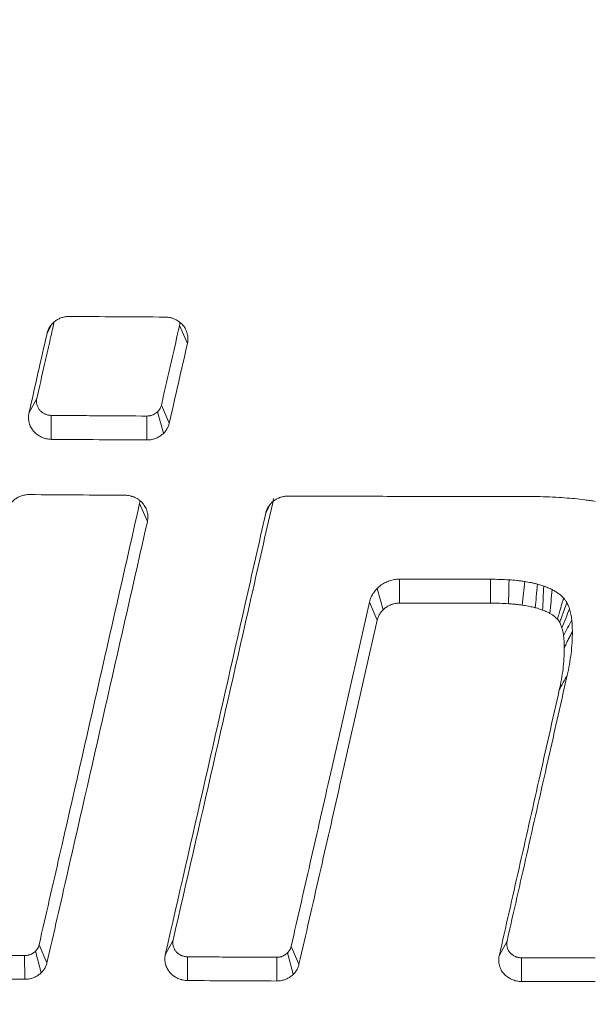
# Model space of a CAD drawing. Header units: millimetres. Extents: x -771 to 771, y -301 to 2485.
# Tile 85 of 256: x -25 to 0, y -104 to -61. Entities that reach past the tile are written whole.
import ezdxf

# ---------------------------------------------------------------- set-up
doc = ezdxf.new("R2010")
doc.units = ezdxf.units.MM
doc.layers.add('ORTHO$2', color=7, linetype='Continuous', true_color=0xffffff)

msp = doc.modelspace()

# ---------------------------------------------------------------- linework, layer by layer
at = {"layer": 'ORTHO$2', "color": 155, "linetype": 'Continuous', "lineweight": 13}
for p, q in [((-23.841, -74.673), (-24.04, -75.044)), ((-17.882, -75.483), (-18.228, -74.694)), ((-24.831, -78.533), (-24.487, -77.891)), ((-18.931, -79.42), (-19.189, -78.475)), ((-19.026, -78.186), (-18.68, -78.974)), ((-23.855, -78.636), (-23.853, -79.686)), ((-19.657, -79.714), (-19.658, -78.665)), ((-19.638, -83.284), (-19.984, -82.497)), ((-14.25, -82.545), (-14.449, -82.916)), ((-8.581, -85.813), (-8.581, -86.86)), ((-9.308, -87.158), (-9.566, -86.217)), ((-9.559, -87.603), (-9.904, -86.82)), ((-18.853, -102.265), (-18.509, -101.624)), ((-4.215, -102.315), (-3.87, -101.671)), ((-24.292, -103.053), (-24.55, -102.115)), ((-24.388, -101.831), (-24.041, -102.614)), ((-13.242, -103.123), (-13.499, -102.187)), ((-13.337, -101.902), (-12.992, -102.684)), ((-25.019, -103.341), (-25.022, -102.302)), ((-17.876, -102.356), (-17.875, -103.396)), ((-13.97, -103.416), (-13.971, -102.377)), ((-3.236, -102.399), (-3.236, -103.438))]:
    msp.add_line(p, q, dxfattribs=at)
for points, knots in [([(-116.758, 37.758), (-116.405, 32.389), (-116.056, 27.031), (-115.222, 16.344), (-114.757, 11.011), (-113.225, -4.92), (-112.02, -15.453), (-107.883, -46.795), (-104.419, -67.343), (-99.342, -92.321), (-98.296, -97.284), (-96.932, -103.436), (-96.655, -104.663), (-96.114, -107.117), (-95.819, -108.338), (-95.052, -110.741), (-94.59, -111.926), (-93.509, -114.263), (-92.882, -115.424), (-90.799, -118.755), (-89.142, -120.789), (-85.264, -124.469), (-83.05, -126.088), (-78.283, -128.689), (-75.671, -129.694), (-71.687, -130.655), (-70.339, -130.89), (-67.601, -131.175), (-66.214, -131.217), (-53.788, -131.842), (-42.717, -132.249), (-21.102, -132.775), (-10.553, -132.888), (0, -132.903)], [0, 0, 0, 0, 0.062875, 0.062875, 0.12575, 0.12575, 0.2515, 0.2515, 0.502999, 0.502999, 0.565874, 0.565874, 0.581593, 0.581593, 0.597312, 0.597312, 0.61303, 0.61303, 0.628749, 0.628749, 0.660187, 0.660187, 0.691624, 0.691624, 0.723062, 0.723062, 0.73878, 0.73878, 0.754499, 0.754499, 0.880249, 0.880249, 1, 1, 1, 1]), ([(116.758, 37.758), (116.371, 32.193), (115.607, 21.223), (114.186, 5.111), (112.578, -10.43), (110.088, -30.822), (106.267, -56.349), (102.07, -79.081), (98.967, -94.093), (97.559, -100.649), (96.474, -105.467), (95.35, -110.349), (92.941, -115.883), (88.187, -122.186), (81.775, -127.147), (75.581, -129.833), (70.222, -130.929), (63.856, -131.406), (53.873, -131.765), (39.22, -132.348), (20.852, -132.796), (7.362, -132.866), (0, -132.904)], [0, 0, 0, 0, 0.064727, 0.127584, 0.188585, 0.247748, 0.369628, 0.495575, 0.527374, 0.557549, 0.578213, 0.588514, 0.619708, 0.651404, 0.682447, 0.713892, 0.728471, 0.745419, 0.787691, 0.844211, 0.91498, 1, 1, 1, 1]), ([(-525.468, -53.448), (-515.255, -58.318), (-494.724, -67.759), (-463.617, -81.032), (-432.199, -93.422), (-400.471, -104.932), (-368.433, -115.563), (-336.082, -125.312), (-314.306, -131.223), (-292.425, -136.837), (-281.431, -139.495), (-259.338, -144.514), (-248.238, -146.873), (-234.296, -149.634), (-231.504, -150.176), (-228.01, -150.843), (-227.311, -150.975), (-225.912, -151.24), (-223.815, -151.634), (-216.121, -153.06), (-209.121, -154.294), (-192.307, -157.137), (-169.857, -160.611), (-136.083, -164.877), (-102.213, -168.198), (-68.245, -170.576), (-34.18, -172.007), (-11.404, -172.327), (0, -172.327)], [0, 0, 0, 0, 0.0625, 0.125, 0.1875, 0.25, 0.3125, 0.375, 0.4375, 0.4375, 0.5, 0.5, 0.5625, 0.5625, 0.578125, 0.578125, 0.582031, 0.582031, 0.585937, 0.59375, 0.625, 0.625, 0.6875, 0.75, 0.8125, 0.875, 0.9375, 1, 1, 1, 1]), ([(-525.468, -53.448), (-515.255, -58.318), (-494.724, -67.759), (-463.617, -81.032), (-432.199, -93.422), (-400.471, -104.932), (-368.433, -115.563), (-336.082, -125.312), (-314.306, -131.223), (-292.425, -136.837), (-281.431, -139.495), (-259.338, -144.514), (-248.238, -146.873), (-234.296, -149.634), (-231.504, -150.176), (-228.01, -150.843), (-227.311, -150.975), (-225.912, -151.24), (-223.815, -151.634), (-216.121, -153.06), (-209.121, -154.294), (-192.307, -157.137), (-169.857, -160.611), (-136.083, -164.877), (-102.213, -168.198), (-68.245, -170.576), (-34.18, -172.007), (-11.404, -172.327), (0, -172.327)], [0, 0, 0, 0, 0.0625, 0.125, 0.1875, 0.25, 0.3125, 0.375, 0.4375, 0.4375, 0.5, 0.5, 0.5625, 0.5625, 0.578125, 0.578125, 0.582031, 0.582031, 0.585937, 0.59375, 0.625, 0.625, 0.6875, 0.75, 0.8125, 0.875, 0.9375, 1, 1, 1, 1]), ([(0, -179.999), (-2.913, -179.996), (-5.826, -179.99), (-45.889, -179.705), (-82.947, -177.763), (-138.395, -172.333), (-156.855, -170.103), (-184.51, -166.122), (-193.73, -164.687), (-212.083, -161.619), (-221.223, -159.983), (-266.744, -151.308), (-302.59, -142.775), (-402.762, -114.165), (-465.785, -90.433), (-526.955, -61.439)], [0, 0, 0, 0, 0.015944, 0.015944, 0.219336, 0.219336, 0.321031, 0.321031, 0.371879, 0.371879, 0.422727, 0.422727, 0.626119, 0.626119, 1, 1, 1, 1]), ([(0, -179.999), (-2.913, -179.996), (-5.826, -179.99), (-45.889, -179.705), (-82.947, -177.763), (-138.395, -172.333), (-156.855, -170.103), (-184.51, -166.122), (-193.73, -164.687), (-212.083, -161.619), (-221.223, -159.983), (-266.744, -151.308), (-302.59, -142.775), (-402.762, -114.165), (-465.785, -90.433), (-526.955, -61.439)], [0, 0, 0, 0, 0.015944, 0.015944, 0.219336, 0.219336, 0.321031, 0.321031, 0.371879, 0.371879, 0.422727, 0.422727, 0.626119, 0.626119, 1, 1, 1, 1]), ([(0, -181.986), (-11.473, -181.986), (-34.387, -181.664), (-68.658, -180.222), (-102.831, -177.827), (-136.904, -174.48), (-170.88, -170.183), (-193.465, -166.683), (-210.379, -163.818), (-216.013, -162.824), (-223.05, -161.53), (-225.161, -161.139), (-227.271, -160.741), (-228.677, -160.475), (-229.381, -160.342), (-232.895, -159.67), (-235.704, -159.123), (-249.729, -156.342), (-260.895, -153.965), (-283.118, -148.91), (-294.176, -146.231), (-316.186, -140.576), (-338.089, -134.622), (-370.626, -124.801), (-402.849, -114.092), (-434.757, -102.498), (-466.351, -90.018), (-497.632, -76.648), (-518.276, -67.138), (-528.546, -62.233)], [0, 0, 0, 0, 0.0625, 0.125, 0.1875, 0.25, 0.3125, 0.375, 0.375, 0.40625, 0.40625, 0.414062, 0.417969, 0.417969, 0.421875, 0.421875, 0.4375, 0.4375, 0.5, 0.5, 0.5625, 0.5625, 0.625, 0.6875, 0.75, 0.8125, 0.875, 0.9375, 1, 1, 1, 1]), ([(0, -181.986), (-11.473, -181.986), (-34.387, -181.664), (-68.658, -180.222), (-102.831, -177.827), (-136.904, -174.48), (-170.88, -170.183), (-193.465, -166.683), (-210.379, -163.818), (-216.013, -162.824), (-223.05, -161.53), (-225.161, -161.139), (-227.271, -160.741), (-228.677, -160.475), (-229.381, -160.342), (-232.895, -159.67), (-235.704, -159.123), (-249.729, -156.342), (-260.895, -153.965), (-283.118, -148.91), (-294.176, -146.231), (-316.186, -140.576), (-338.089, -134.622), (-370.626, -124.801), (-402.849, -114.092), (-434.757, -102.498), (-466.351, -90.018), (-497.632, -76.648), (-518.276, -67.138), (-528.546, -62.233)], [0, 0, 0, 0, 0.0625, 0.125, 0.1875, 0.25, 0.3125, 0.375, 0.375, 0.40625, 0.40625, 0.414062, 0.417969, 0.417969, 0.421875, 0.421875, 0.4375, 0.4375, 0.5, 0.5, 0.5625, 0.5625, 0.625, 0.6875, 0.75, 0.8125, 0.875, 0.9375, 1, 1, 1, 1])]:
    msp.add_open_spline(points, degree=3, knots=knots, dxfattribs=at)
at = {"layer": 'ORTHO$2', "color": 155, "linetype": 'Continuous', "lineweight": 18}
for points, knots in [([(0, -132.616), (-22.026, -132.586), (-44.046, -131.965), (-68.746, -130.816), (-71.426, -130.501), (-76.631, -129.044), (-79.152, -127.972), (-86.064, -123.885), (-89.836, -120.036), (-93.751, -113.334), (-94.75, -110.994), (-96.12, -106.219), (-96.589, -103.761), (-98.208, -96.42), (-99.245, -91.485), (-104.273, -66.65), (-107.703, -46.228), (-113.17, -4.701), (-115.104, 16.443), (-116.504, 37.787)], [0, 0, 0, 0, 0.25, 0.25, 0.28125, 0.28125, 0.3125, 0.3125, 0.375, 0.375, 0.40625, 0.40625, 0.4375, 0.4375, 0.5, 0.5, 0.75, 0.75, 1, 1, 1, 1]), ([(-114.605, 37.53), (-112.066, -5.114), (-106.375, -46.998), (-97.322, -91.646), (-96.284, -96.574), (-94.664, -103.912), (-94.207, -106.374), (-92.736, -111.15), (-91.696, -113.435), (-87.595, -119.965), (-83.638, -123.654), (-76.498, -127.289), (-73.929, -128.181), (-68.633, -129.206), (-65.992, -129.245), (-42.296, -130.419), (-21.147, -130.906), (0, -130.911)], [0, 0, 0, 0, 0.5, 0.5, 0.5625, 0.5625, 0.59375, 0.59375, 0.625, 0.625, 0.6875, 0.6875, 0.71875, 0.71875, 0.75, 0.75, 1, 1, 1, 1]), ([(0, -132.616), (21.512, -132.615), (43.043, -132.094), (65.786, -130.951), (67.139, -130.91), (69.875, -130.666), (71.25, -130.446), (75.328, -129.511), (77.968, -128.518), (85.246, -124.596), (89.278, -120.711), (93.44, -113.978), (94.521, -111.597), (95.665, -107.879), (95.948, -106.632), (96.485, -104.188), (96.764, -102.964), (98.121, -96.83), (99.162, -91.883), (104.214, -66.99), (107.659, -46.521), (111.783, -15.256), (112.985, -4.744), (114.511, 11.144), (114.974, 16.461), (115.806, 27.132), (116.169, 32.464), (116.503, 37.787)], [0, 0, 0, 0, 0.25, 0.25, 0.265625, 0.265625, 0.28125, 0.28125, 0.3125, 0.3125, 0.375, 0.375, 0.40625, 0.40625, 0.421875, 0.421875, 0.4375, 0.4375, 0.5, 0.5, 0.75, 0.75, 0.875, 0.875, 0.9375, 0.9375, 1, 1, 1, 1]), ([(114.605, 37.53), (113.961, 26.788), (113.123, 16.237), (111.086, -4.863), (109.888, -15.376), (105.77, -46.569), (102.33, -66.964), (97.29, -91.797), (96.252, -96.723), (94.627, -104.074), (94.17, -106.541), (92.716, -111.173), (91.681, -113.445), (87.736, -119.765), (83.934, -123.389), (77.107, -127.028), (74.671, -127.942), (69.626, -129.082), (67.014, -129.192), (42.941, -130.406), (21.472, -130.911), (0, -130.911)], [0, 0, 0, 0, 0.125, 0.125, 0.25, 0.25, 0.5, 0.5, 0.5625, 0.5625, 0.59375, 0.59375, 0.625, 0.625, 0.6875, 0.6875, 0.71875, 0.71875, 0.75, 0.75, 1, 1, 1, 1]), ([(0, -130.768), (3.842, -130.759), (12.491, -130.738), (26.906, -130.53), (44.199, -130.074), (57.329, -129.546), (65.353, -129.136), (67.328, -129.05), (69.305, -128.893), (73.239, -128.268), (78.944, -126.287), (85.509, -121.766), (90.412, -115.756), (92.938, -110.352), (94.091, -105.534), (95.179, -100.706), (96.583, -94.178), (99.037, -82.322), (102.164, -65.9), (105.638, -44.945), (108.602, -24.094), (111.048, -3.392), (113.029, 17.108), (113.938, 30.763), (114.388, 37.526)], [0, 0, 0, 0, 0.045037, 0.101372, 0.169003, 0.247925, 0.255675, 0.263424, 0.271172, 0.278945, 0.310103, 0.340861, 0.372341, 0.403314, 0.413975, 0.434662, 0.465488, 0.497487, 0.58529, 0.671423, 0.755921, 0.838823, 0.920168, 1, 1, 1, 1]), ([(-23.728, -74.543), (-23.793, -74.829), (-23.857, -75.115), (-23.998, -75.733), (-24.073, -76.066), (-24.261, -76.896), (-24.374, -77.394), (-24.487, -77.891)], [0, 0, 0, 0, 0.25597, 0.25597, 0.553979, 0.553979, 1, 1, 1, 1]), ([(-24.04, -75.044), (-24.028, -74.991), (-24.011, -74.94), (-23.979, -74.866), (-23.967, -74.842), (-23.942, -74.794), (-23.927, -74.77), (-23.882, -74.702), (-23.848, -74.659), (-23.792, -74.6), (-23.773, -74.58), (-23.732, -74.544), (-23.71, -74.526), (-23.644, -74.476), (-23.597, -74.446), (-23.523, -74.407), (-23.498, -74.395), (-23.447, -74.373), (-23.42, -74.363), (-23.34, -74.336), (-23.231, -74.31), (-23.119, -74.301), (-23.062, -74.301)], [0, 0, 0, 0, 0.125, 0.125, 0.1875, 0.1875, 0.25, 0.25, 0.375, 0.375, 0.4375, 0.4375, 0.5, 0.5, 0.625, 0.625, 0.6875, 0.6875, 0.75, 0.75, 0.875, 1, 1, 1, 1]), ([(-18.86, -74.328), (-18.785, -74.328), (-18.711, -74.337), (-18.621, -74.357), (-18.603, -74.362), (-18.567, -74.372), (-18.549, -74.378), (-18.496, -74.395), (-18.428, -74.423), (-18.363, -74.457), (-18.316, -74.485), (-18.3, -74.495), (-18.269, -74.515), (-18.254, -74.526), (-18.181, -74.58), (-18.128, -74.63), (-18.07, -74.698), (-18.059, -74.712), (-18.037, -74.741), (-18.027, -74.756), (-17.997, -74.801), (-17.961, -74.863), (-17.932, -74.928), (-17.914, -74.978), (-17.908, -74.995), (-17.897, -75.029), (-17.893, -75.046), (-17.871, -75.132), (-17.862, -75.202), (-17.86, -75.29), (-17.86, -75.307), (-17.862, -75.343), (-17.863, -75.36), (-17.869, -75.413), (-17.874, -75.449), (-17.882, -75.483)], [0, 0, 0, 0, 0.125, 0.125, 0.15625, 0.15625, 0.1875, 0.1875, 0.25, 0.3125, 0.3125, 0.34375, 0.34375, 0.375, 0.375, 0.5, 0.5, 0.53125, 0.53125, 0.5625, 0.5625, 0.625, 0.6875, 0.6875, 0.71875, 0.71875, 0.75, 0.75, 0.875, 0.875, 0.90625, 0.90625, 0.9375, 0.9375, 1, 1, 1, 1]), ([(-19.026, -78.186), (-18.95, -77.853), (-18.874, -77.521), (-18.722, -76.856), (-18.646, -76.524), (-18.456, -75.692), (-18.342, -75.194), (-18.228, -74.694)], [0, 0, 0, 0, 0.285832, 0.285832, 0.571664, 0.571664, 1, 1, 1, 1]), ([(-24.487, -77.891), (-24.497, -77.936), (-24.502, -77.981), (-24.5, -78.049), (-24.499, -78.071), (-24.493, -78.117), (-24.488, -78.139), (-24.472, -78.206), (-24.456, -78.248), (-24.424, -78.31), (-24.412, -78.33), (-24.387, -78.369), (-24.373, -78.387), (-24.343, -78.423), (-24.327, -78.44), (-24.301, -78.464), (-24.292, -78.472), (-24.274, -78.487), (-24.265, -78.494), (-24.218, -78.529), (-24.177, -78.553), (-24.122, -78.579), (-24.111, -78.583), (-24.089, -78.592), (-24.078, -78.596), (-24.044, -78.608), (-23.998, -78.621), (-23.951, -78.629), (-23.915, -78.633), (-23.903, -78.634), (-23.879, -78.636), (-23.867, -78.636), (-23.855, -78.636)], [0, 0, 0, 0, 0.125, 0.125, 0.1875, 0.1875, 0.25, 0.25, 0.375, 0.375, 0.4375, 0.4375, 0.5, 0.5, 0.5625, 0.5625, 0.59375, 0.59375, 0.625, 0.625, 0.75, 0.75, 0.78125, 0.78125, 0.8125, 0.8125, 0.875, 0.9375, 0.9375, 0.96875, 0.96875, 1, 1, 1, 1]), ([(-19.658, -78.665), (-19.621, -78.665), (-19.585, -78.662), (-19.531, -78.654), (-19.513, -78.65), (-19.478, -78.642), (-19.461, -78.636), (-19.409, -78.619), (-19.375, -78.605), (-19.328, -78.58), (-19.312, -78.571), (-19.282, -78.551), (-19.267, -78.541), (-19.224, -78.508), (-19.198, -78.485), (-19.162, -78.446), (-19.15, -78.433), (-19.128, -78.405), (-19.118, -78.391), (-19.088, -78.347), (-19.072, -78.316), (-19.044, -78.253), (-19.033, -78.22), (-19.026, -78.186)], [0, 0, 0, 0, 0.125, 0.125, 0.1875, 0.1875, 0.25, 0.25, 0.375, 0.375, 0.4375, 0.4375, 0.5, 0.5, 0.625, 0.625, 0.6875, 0.6875, 0.75, 0.75, 0.875, 0.875, 1, 1, 1, 1]), ([(-23.853, -79.686), (-23.928, -79.685), (-24.001, -79.676), (-24.091, -79.656), (-24.109, -79.651), (-24.145, -79.641), (-24.163, -79.636), (-24.216, -79.618), (-24.284, -79.59), (-24.349, -79.556), (-24.396, -79.528), (-24.412, -79.519), (-24.442, -79.498), (-24.457, -79.488), (-24.531, -79.433), (-24.584, -79.384), (-24.642, -79.315), (-24.653, -79.301), (-24.675, -79.272), (-24.685, -79.258), (-24.715, -79.213), (-24.751, -79.151), (-24.78, -79.086), (-24.798, -79.037), (-24.804, -79.02), (-24.815, -78.986), (-24.82, -78.969), (-24.841, -78.883), (-24.851, -78.813), (-24.852, -78.726), (-24.852, -78.708), (-24.851, -78.673), (-24.849, -78.655), (-24.844, -78.603), (-24.838, -78.568), (-24.831, -78.533)], [0, 0, 0, 0, 0.125, 0.125, 0.15625, 0.15625, 0.1875, 0.1875, 0.25, 0.3125, 0.3125, 0.34375, 0.34375, 0.375, 0.375, 0.5, 0.5, 0.53125, 0.53125, 0.5625, 0.5625, 0.625, 0.6875, 0.6875, 0.71875, 0.71875, 0.75, 0.75, 0.875, 0.875, 0.90625, 0.90625, 0.9375, 0.9375, 1, 1, 1, 1]), ([(-23.855, -78.636), (-23.481, -78.639), (-23.108, -78.642), (-22.362, -78.648), (-21.988, -78.65), (-20.963, -78.657), (-20.311, -78.661), (-19.658, -78.665)], [0, 0, 0, 0, 0.266837, 0.266837, 0.533674, 0.533674, 1, 1, 1, 1]), ([(-18.68, -78.974), (-18.692, -79.026), (-18.708, -79.077), (-18.74, -79.151), (-18.752, -79.175), (-18.771, -79.211), (-18.778, -79.223), (-18.792, -79.246), (-18.8, -79.258), (-18.837, -79.315), (-18.871, -79.357), (-18.927, -79.417), (-18.947, -79.436), (-18.988, -79.472), (-19.009, -79.49), (-19.076, -79.54), (-19.122, -79.57), (-19.196, -79.609), (-19.221, -79.621), (-19.273, -79.643), (-19.299, -79.653), (-19.379, -79.679), (-19.488, -79.706), (-19.6, -79.715), (-19.657, -79.714)], [0, 0, 0, 0, 0.125, 0.125, 0.1875, 0.1875, 0.21875, 0.21875, 0.25, 0.25, 0.375, 0.375, 0.4375, 0.4375, 0.5, 0.5, 0.625, 0.625, 0.6875, 0.6875, 0.75, 0.75, 0.875, 1, 1, 1, 1]), ([(-25.799, -82.845), (-25.787, -82.792), (-25.77, -82.741), (-25.738, -82.667), (-25.727, -82.643), (-25.701, -82.596), (-25.687, -82.572), (-25.642, -82.504), (-25.608, -82.462), (-25.552, -82.402), (-25.532, -82.383), (-25.491, -82.347), (-25.469, -82.329), (-25.403, -82.279), (-25.356, -82.249), (-25.283, -82.211), (-25.257, -82.199), (-25.206, -82.177), (-25.179, -82.167), (-25.099, -82.14), (-24.99, -82.114), (-24.878, -82.105), (-24.821, -82.106)], [0, 0, 0, 0, 0.125, 0.125, 0.1875, 0.1875, 0.25, 0.25, 0.375, 0.375, 0.4375, 0.4375, 0.5, 0.5, 0.625, 0.625, 0.6875, 0.6875, 0.75, 0.75, 0.875, 1, 1, 1, 1]), ([(-20.616, -82.137), (-20.541, -82.137), (-20.467, -82.146), (-20.377, -82.166), (-20.359, -82.171), (-20.324, -82.181), (-20.306, -82.186), (-20.253, -82.204), (-20.185, -82.231), (-20.12, -82.265), (-20.073, -82.293), (-20.057, -82.302), (-20.026, -82.323), (-20.011, -82.333), (-19.938, -82.388), (-19.885, -82.437), (-19.827, -82.505), (-19.816, -82.519), (-19.794, -82.547), (-19.784, -82.562), (-19.754, -82.607), (-19.718, -82.668), (-19.689, -82.733), (-19.671, -82.782), (-19.665, -82.799), (-19.654, -82.832), (-19.649, -82.85), (-19.627, -82.935), (-19.618, -83.004), (-19.616, -83.092), (-19.616, -83.109), (-19.618, -83.144), (-19.619, -83.162), (-19.624, -83.214), (-19.63, -83.249), (-19.638, -83.284)], [0, 0, 0, 0, 0.125, 0.125, 0.15625, 0.15625, 0.1875, 0.1875, 0.25, 0.3125, 0.3125, 0.34375, 0.34375, 0.375, 0.375, 0.5, 0.5, 0.53125, 0.53125, 0.5625, 0.5625, 0.625, 0.6875, 0.6875, 0.71875, 0.71875, 0.75, 0.75, 0.875, 0.875, 0.90625, 0.90625, 0.9375, 0.9375, 1, 1, 1, 1]), ([(-14.104, -82.272), (-14.405, -83.601), (-14.705, -84.927), (-15.589, -88.829), (-16.173, -91.4), (-17.341, -96.525), (-17.925, -99.079), (-18.509, -101.624)], [0, 0, 0, 0, 0.204236, 0.204236, 0.602059, 0.602059, 1, 1, 1, 1]), ([(-14.449, -82.916), (-14.437, -82.863), (-14.42, -82.812), (-14.388, -82.738), (-14.377, -82.714), (-14.357, -82.678), (-14.351, -82.666), (-14.337, -82.643), (-14.329, -82.631), (-14.292, -82.574), (-14.258, -82.532), (-14.202, -82.472), (-14.182, -82.453), (-14.141, -82.416), (-14.12, -82.398), (-14.053, -82.348), (-14.007, -82.318), (-13.933, -82.279), (-13.908, -82.267), (-13.856, -82.245), (-13.829, -82.235), (-13.749, -82.208), (-13.64, -82.181), (-13.528, -82.172), (-13.471, -82.172)], [0, 0, 0, 0, 0.125, 0.125, 0.1875, 0.1875, 0.21875, 0.21875, 0.25, 0.25, 0.375, 0.375, 0.4375, 0.4375, 0.5, 0.5, 0.625, 0.625, 0.6875, 0.6875, 0.75, 0.75, 0.875, 1, 1, 1, 1]), ([(-3.1, -82.186), (-4.629, -82.187), (-6.158, -82.187), (-8.651, -82.184), (-9.615, -82.182), (-11.543, -82.178), (-12.507, -82.175), (-13.471, -82.172)], [0, 0, 0, 0, 0.442341, 0.442341, 0.721169, 0.721169, 1, 1, 1, 1]), ([(-0.996, -82.277), (-1.151, -82.263), (-1.307, -82.251), (-1.644, -82.228), (-1.826, -82.217), (-2.372, -82.193), (-2.736, -82.185), (-3.1, -82.186)], [0, 0, 0, 0, 0.222094, 0.222094, 0.481698, 0.481698, 1, 1, 1, 1]), ([(0, -82.404), (-0.076, -82.391), (-0.152, -82.379), (-0.305, -82.357), (-0.381, -82.347), (-0.611, -82.317), (-0.764, -82.299), (-0.944, -82.282), (-0.97, -82.279), (-0.996, -82.277)], [0, 0, 0, 0, 0.230436, 0.230436, 0.460872, 0.460872, 0.921381, 0.921381, 1, 1, 1, 1]), ([(-24.388, -101.831), (-24.089, -100.525), (-23.789, -99.218), (-22.905, -95.357), (-22.321, -92.797), (-21.153, -87.66), (-20.568, -85.083), (-19.984, -82.497)], [0, 0, 0, 0, 0.204263, 0.204263, 0.602073, 0.602073, 1, 1, 1, 1]), ([(-14.449, -82.916), (-14.749, -84.244), (-15.049, -85.57), (-15.933, -89.472), (-16.517, -92.042), (-17.685, -97.166), (-18.269, -99.72), (-18.853, -102.265)], [0, 0, 0, 0, 0.20426, 0.20426, 0.602072, 0.602072, 1, 1, 1, 1]), ([(-24.041, -102.614), (-23.742, -101.309), (-23.442, -100.001), (-22.559, -96.141), (-21.975, -93.582), (-20.806, -88.445), (-20.222, -85.869), (-19.638, -83.284)], [0, 0, 0, 0, 0.204291, 0.204291, 0.602087, 0.602087, 1, 1, 1, 1]), ([(-9.904, -86.82), (-9.888, -86.748), (-9.865, -86.68), (-9.823, -86.58), (-9.807, -86.547), (-9.781, -86.499), (-9.772, -86.483), (-9.753, -86.452), (-9.743, -86.436), (-9.692, -86.359), (-9.646, -86.301), (-9.57, -86.221), (-9.544, -86.195), (-9.502, -86.157), (-9.488, -86.145), (-9.459, -86.121), (-9.444, -86.11), (-9.369, -86.053), (-9.306, -86.012), (-9.207, -85.959), (-9.173, -85.943), (-9.12, -85.921), (-9.103, -85.913), (-9.067, -85.9), (-9.049, -85.893), (-8.958, -85.863), (-8.885, -85.844), (-8.735, -85.82), (-8.658, -85.813), (-8.581, -85.813)], [0, 0, 0, 0, 0.125, 0.125, 0.1875, 0.1875, 0.21875, 0.21875, 0.25, 0.25, 0.375, 0.375, 0.4375, 0.4375, 0.46875, 0.46875, 0.5, 0.5, 0.625, 0.625, 0.6875, 0.6875, 0.71875, 0.71875, 0.75, 0.75, 0.875, 0.875, 1, 1, 1, 1]), ([(-3.782, -85.842), (-3.667, -85.849), (-3.553, -85.859), (-3.381, -85.877), (-3.295, -85.887), (-3.21, -85.898), (-3.153, -85.906), (-3.124, -85.911), (-3.096, -85.915)], [0, 0, 0, 0, 0.5, 0.5, 0.75, 0.875, 0.875, 1, 1, 1, 1]), ([(-3.096, -85.915), (-3.002, -85.929), (-2.909, -85.945), (-2.77, -85.974), (-2.724, -85.984), (-2.655, -86), (-2.632, -86.005), (-2.586, -86.016), (-2.563, -86.022), (-2.54, -86.028)], [0, 0, 0, 0, 0.5, 0.5, 0.75, 0.75, 0.875, 0.875, 1, 1, 1, 1]), ([(-2.632, -87.062), (-2.618, -86.903), (-2.604, -86.744), (-2.573, -86.399), (-2.556, -86.213), (-2.54, -86.028)], [0, 0, 0, 0, 0.461391, 0.461391, 1, 1, 1, 1]), ([(-2.54, -86.028), (-2.502, -86.038), (-2.464, -86.048), (-2.372, -86.076), (-2.318, -86.093), (-2.264, -86.112)], [0, 0, 0, 0, 0.409736, 0.409736, 1, 1, 1, 1]), ([(-2.264, -86.112), (-2.248, -86.118), (-2.233, -86.123), (-2.201, -86.135), (-2.185, -86.141), (-2.137, -86.159), (-2.106, -86.171), (-2.013, -86.211), (-1.951, -86.239), (-1.892, -86.27)], [0, 0, 0, 0, 0.125, 0.125, 0.25, 0.25, 0.5, 0.5, 1, 1, 1, 1]), ([(-1.892, -86.27), (-1.869, -86.283), (-1.846, -86.295), (-1.799, -86.32), (-1.777, -86.333), (-1.709, -86.374), (-1.666, -86.403), (-1.582, -86.464), (-1.541, -86.496), (-1.483, -86.547), (-1.454, -86.573), (-1.427, -86.6), (-1.409, -86.619), (-1.4, -86.628), (-1.391, -86.637)], [0, 0, 0, 0, 0.125, 0.125, 0.25, 0.25, 0.5, 0.5, 0.75, 0.75, 0.875, 0.9375, 0.9375, 1, 1, 1, 1]), ([(-1.658, -87.568), (-1.636, -87.49), (-1.613, -87.411), (-1.557, -87.217), (-1.524, -87.101), (-1.457, -86.869), (-1.424, -86.753), (-1.391, -86.637)], [0, 0, 0, 0, 0.253291, 0.253291, 0.626645, 0.626645, 1, 1, 1, 1]), ([(-1.391, -86.637), (-1.384, -86.645), (-1.377, -86.653), (-1.363, -86.669), (-1.357, -86.678), (-1.337, -86.703), (-1.325, -86.719), (-1.3, -86.754), (-1.289, -86.772), (-1.272, -86.798), (-1.267, -86.807), (-1.256, -86.825), (-1.251, -86.834), (-1.246, -86.844)], [0, 0, 0, 0, 0.125, 0.125, 0.25, 0.25, 0.5, 0.5, 0.75, 0.75, 0.875, 0.875, 1, 1, 1, 1]), ([(-13.337, -101.902), (-13.038, -100.595), (-12.739, -99.286), (-12.14, -96.662), (-11.84, -95.348), (-10.995, -91.635), (-10.45, -89.231), (-9.904, -86.82)], [0, 0, 0, 0, 0.261701, 0.261701, 0.523402, 0.523402, 1, 1, 1, 1]), ([(-8.581, -86.86), (-8.638, -86.859), (-8.694, -86.864), (-8.777, -86.878), (-8.805, -86.883), (-8.86, -86.897), (-8.887, -86.905), (-8.967, -86.932), (-9.019, -86.955), (-9.092, -86.994), (-9.116, -87.008), (-9.152, -87.03), (-9.163, -87.038), (-9.186, -87.054), (-9.197, -87.062), (-9.253, -87.104), (-9.294, -87.141), (-9.35, -87.2), (-9.367, -87.221), (-9.393, -87.253), (-9.401, -87.264), (-9.417, -87.286), (-9.425, -87.297), (-9.462, -87.354), (-9.488, -87.402), (-9.53, -87.5), (-9.547, -87.551), (-9.559, -87.603)], [0, 0, 0, 0, 0.125, 0.125, 0.1875, 0.1875, 0.25, 0.25, 0.375, 0.375, 0.4375, 0.4375, 0.46875, 0.46875, 0.5, 0.5, 0.625, 0.625, 0.6875, 0.6875, 0.71875, 0.71875, 0.75, 0.75, 0.875, 0.875, 1, 1, 1, 1]), ([(-3.807, -86.887), (-3.749, -86.891), (-3.691, -86.895), (-3.576, -86.905), (-3.518, -86.91), (-3.375, -86.926), (-3.29, -86.937), (-3.204, -86.949)], [0, 0, 0, 0, 0.28666, 0.28666, 0.57332, 0.57332, 1, 1, 1, 1]), ([(-3.204, -86.949), (-3.159, -86.955), (-3.115, -86.962), (-3.025, -86.977), (-2.98, -86.985), (-2.86, -87.009), (-2.785, -87.025), (-2.686, -87.049), (-2.661, -87.055), (-2.637, -87.061)], [0, 0, 0, 0, 0.235258, 0.235258, 0.470516, 0.470516, 0.870372, 0.870372, 1, 1, 1, 1]), ([(-2.637, -87.061), (-2.623, -87.065), (-2.61, -87.068), (-2.559, -87.082), (-2.521, -87.093), (-2.426, -87.123), (-2.369, -87.143), (-2.312, -87.164)], [0, 0, 0, 0, 0.123308, 0.123308, 0.465438, 0.465438, 1, 1, 1, 1]), ([(-1.561, -87.708), (-1.534, -87.635), (-1.508, -87.562), (-1.442, -87.382), (-1.403, -87.274), (-1.325, -87.059), (-1.285, -86.951), (-1.246, -86.844)], [0, 0, 0, 0, 0.253448, 0.253448, 0.626724, 0.626724, 1, 1, 1, 1]), ([(-1.246, -86.844), (-1.233, -86.868), (-1.221, -86.892), (-1.198, -86.942), (-1.186, -86.967), (-1.16, -87.031), (-1.146, -87.07), (-1.133, -87.11)], [0, 0, 0, 0, 0.28433, 0.28433, 0.568663, 0.568663, 1, 1, 1, 1]), ([(-1.133, -87.11), (-1.128, -87.129), (-1.122, -87.149), (-1.111, -87.189), (-1.105, -87.209), (-1.09, -87.269), (-1.081, -87.309), (-1.064, -87.39), (-1.057, -87.431), (-1.048, -87.492), (-1.045, -87.512), (-1.039, -87.553), (-1.037, -87.573), (-1.034, -87.594)], [0, 0, 0, 0, 0.125, 0.125, 0.25, 0.25, 0.5, 0.5, 0.75, 0.75, 0.875, 0.875, 1, 1, 1, 1]), ([(-2.312, -87.165), (-2.28, -87.177), (-2.248, -87.189), (-2.186, -87.216), (-2.155, -87.23), (-2.082, -87.264), (-2.041, -87.286), (-2, -87.309)], [0, 0, 0, 0, 0.29529, 0.29529, 0.590582, 0.590582, 1, 1, 1, 1]), ([(-2, -87.309), (-1.959, -87.331), (-1.919, -87.355), (-1.841, -87.408), (-1.803, -87.437), (-1.729, -87.499), (-1.694, -87.532), (-1.66, -87.566)], [0, 0, 0, 0, 0.323416, 0.323416, 0.659826, 0.659826, 1, 1, 1, 1]), ([(-12.992, -102.684), (-12.692, -101.377), (-12.393, -100.067), (-11.794, -97.444), (-11.495, -96.13), (-10.65, -92.417), (-10.104, -90.014), (-9.559, -87.603)], [0, 0, 0, 0, 0.261735, 0.261735, 0.523471, 0.523471, 1, 1, 1, 1]), ([(-1.562, -87.707), (-1.549, -87.731), (-1.537, -87.756), (-1.513, -87.807), (-1.502, -87.835), (-1.481, -87.89), (-1.472, -87.918), (-1.463, -87.946)], [0, 0, 0, 0, 0.315201, 0.315201, 0.656857, 0.656857, 1, 1, 1, 1]), ([(-1.464, -87.946), (-1.454, -87.979), (-1.445, -88.012), (-1.429, -88.078), (-1.422, -88.111), (-1.406, -88.194), (-1.398, -88.244), (-1.392, -88.293)], [0, 0, 0, 0, 0.287047, 0.287047, 0.574094, 0.574094, 1, 1, 1, 1]), ([(-1.034, -87.594), (-1.029, -87.641), (-1.024, -87.689), (-1.017, -87.784), (-1.014, -87.832), (-1.008, -87.954), (-1.007, -88.028), (-1.007, -88.103)], [0, 0, 0, 0, 0.280393, 0.280393, 0.560786, 0.560786, 1, 1, 1, 1]), ([(-1.391, -88.293), (-1.385, -88.34), (-1.38, -88.387), (-1.372, -88.481), (-1.369, -88.528), (-1.362, -88.656), (-1.36, -88.736), (-1.36, -88.816)], [0, 0, 0, 0, 0.270307, 0.270307, 0.540615, 0.540615, 1, 1, 1, 1]), ([(-1.007, -88.103), (-1.007, -88.264), (-1.012, -88.426), (-1.032, -88.748), (-1.046, -88.908), (-1.103, -89.389), (-1.16, -89.707), (-1.235, -90.021)], [0, 0, 0, 0, 0.25, 0.25, 0.5, 0.5, 1, 1, 1, 1]), ([(-1.36, -88.816), (-1.36, -88.972), (-1.365, -89.127), (-1.384, -89.438), (-1.398, -89.593), (-1.434, -89.902), (-1.457, -90.056), (-1.512, -90.362), (-1.544, -90.514), (-1.58, -90.666)], [0, 0, 0, 0, 0.25, 0.25, 0.5, 0.5, 0.75, 0.75, 1, 1, 1, 1]), ([(-1.235, -90.021), (-1.536, -91.357), (-1.836, -92.691), (-2.426, -95.301), (-2.715, -96.578), (-3.292, -99.128), (-3.581, -100.4), (-3.87, -101.671)], [0, 0, 0, 0, 0.342275, 0.342275, 0.671126, 0.671126, 1, 1, 1, 1]), ([(-1.58, -90.665), (-1.522, -90.558), (-1.465, -90.45), (-1.35, -90.236), (-1.292, -90.129), (-1.235, -90.021)], [0, 0, 0, 0, 0.5, 0.5, 1, 1, 1, 1]), ([(-1.58, -90.667), (-1.878, -91.989), (-2.176, -93.31), (-2.764, -95.913), (-3.054, -97.196), (-3.634, -99.759), (-3.925, -101.038), (-4.215, -102.315)], [0, 0, 0, 0, 0.338932, 0.338932, 0.669454, 0.669454, 1, 1, 1, 1]), ([(-18.509, -101.624), (-18.519, -101.668), (-18.523, -101.713), (-18.522, -101.779), (-18.52, -101.801), (-18.514, -101.846), (-18.51, -101.868), (-18.493, -101.933), (-18.477, -101.975), (-18.451, -102.026), (-18.445, -102.036), (-18.434, -102.056), (-18.415, -102.085), (-18.395, -102.112), (-18.365, -102.146), (-18.349, -102.163), (-18.323, -102.187), (-18.314, -102.195), (-18.296, -102.21), (-18.286, -102.217), (-18.239, -102.251), (-18.198, -102.275), (-18.144, -102.3), (-18.133, -102.304), (-18.111, -102.313), (-18.099, -102.317), (-18.066, -102.328), (-18.02, -102.341), (-17.972, -102.349), (-17.936, -102.353), (-17.924, -102.354), (-17.9, -102.356), (-17.888, -102.356), (-17.876, -102.356)], [0, 0, 0, 0, 0.125, 0.125, 0.1875, 0.1875, 0.25, 0.25, 0.375, 0.375, 0.40625, 0.40625, 0.4375, 0.5, 0.5, 0.5625, 0.5625, 0.59375, 0.59375, 0.625, 0.625, 0.75, 0.75, 0.78125, 0.78125, 0.8125, 0.8125, 0.875, 0.9375, 0.9375, 0.96875, 0.96875, 1, 1, 1, 1]), ([(-3.87, -101.671), (-3.88, -101.715), (-3.884, -101.759), (-3.883, -101.826), (-3.881, -101.848), (-3.875, -101.893), (-3.87, -101.915), (-3.854, -101.98), (-3.838, -102.022), (-3.811, -102.072), (-3.806, -102.082), (-3.794, -102.102), (-3.776, -102.131), (-3.755, -102.158), (-3.725, -102.192), (-3.709, -102.209), (-3.683, -102.232), (-3.674, -102.24), (-3.656, -102.255), (-3.647, -102.262), (-3.599, -102.296), (-3.559, -102.32), (-3.504, -102.344), (-3.493, -102.349), (-3.471, -102.357), (-3.46, -102.361), (-3.426, -102.372), (-3.38, -102.385), (-3.333, -102.392), (-3.297, -102.396), (-3.285, -102.397), (-3.261, -102.399), (-3.249, -102.399), (-3.236, -102.399)], [0, 0, 0, 0, 0.125, 0.125, 0.1875, 0.1875, 0.25, 0.25, 0.375, 0.375, 0.40625, 0.40625, 0.4375, 0.5, 0.5, 0.5625, 0.5625, 0.59375, 0.59375, 0.625, 0.625, 0.75, 0.75, 0.78125, 0.78125, 0.8125, 0.8125, 0.875, 0.9375, 0.9375, 0.96875, 0.96875, 1, 1, 1, 1]), ([(-25.022, -102.302), (-24.985, -102.302), (-24.948, -102.299), (-24.894, -102.291), (-24.876, -102.288), (-24.841, -102.279), (-24.823, -102.274), (-24.771, -102.257), (-24.738, -102.243), (-24.69, -102.218), (-24.674, -102.21), (-24.644, -102.191), (-24.629, -102.18), (-24.586, -102.148), (-24.56, -102.125), (-24.524, -102.087), (-24.512, -102.074), (-24.49, -102.047), (-24.48, -102.033), (-24.451, -101.989), (-24.434, -101.959), (-24.407, -101.897), (-24.396, -101.864), (-24.388, -101.831)], [0, 0, 0, 0, 0.125, 0.125, 0.1875, 0.1875, 0.25, 0.25, 0.375, 0.375, 0.4375, 0.4375, 0.5, 0.5, 0.625, 0.625, 0.6875, 0.6875, 0.75, 0.75, 0.875, 0.875, 1, 1, 1, 1]), ([(-13.971, -102.377), (-13.934, -102.377), (-13.897, -102.374), (-13.843, -102.365), (-13.825, -102.362), (-13.79, -102.353), (-13.772, -102.348), (-13.72, -102.331), (-13.687, -102.317), (-13.639, -102.292), (-13.624, -102.283), (-13.593, -102.264), (-13.578, -102.253), (-13.535, -102.221), (-13.509, -102.198), (-13.473, -102.16), (-13.461, -102.146), (-13.439, -102.119), (-13.429, -102.105), (-13.4, -102.061), (-13.383, -102.031), (-13.356, -101.968), (-13.345, -101.936), (-13.337, -101.902)], [0, 0, 0, 0, 0.125, 0.125, 0.1875, 0.1875, 0.25, 0.25, 0.375, 0.375, 0.4375, 0.4375, 0.5, 0.5, 0.625, 0.625, 0.6875, 0.6875, 0.75, 0.75, 0.875, 0.875, 1, 1, 1, 1]), ([(-29.227, -102.259), (-28.847, -102.264), (-28.466, -102.268), (-27.705, -102.276), (-27.325, -102.28), (-26.304, -102.29), (-25.663, -102.296), (-25.022, -102.302)], [0, 0, 0, 0, 0.271391, 0.271391, 0.542783, 0.542783, 1, 1, 1, 1]), ([(-24.041, -102.614), (-24.053, -102.666), (-24.07, -102.716), (-24.102, -102.789), (-24.114, -102.813), (-24.139, -102.86), (-24.153, -102.883), (-24.198, -102.95), (-24.232, -102.991), (-24.288, -103.05), (-24.308, -103.069), (-24.349, -103.105), (-24.371, -103.122), (-24.437, -103.171), (-24.484, -103.2), (-24.557, -103.238), (-24.583, -103.25), (-24.634, -103.272), (-24.661, -103.282), (-24.741, -103.308), (-24.85, -103.334), (-24.962, -103.342), (-25.019, -103.341)], [0, 0, 0, 0, 0.125, 0.125, 0.1875, 0.1875, 0.25, 0.25, 0.375, 0.375, 0.4375, 0.4375, 0.5, 0.5, 0.625, 0.625, 0.6875, 0.6875, 0.75, 0.75, 0.875, 1, 1, 1, 1]), ([(-17.875, -103.396), (-17.949, -103.395), (-18.023, -103.387), (-18.113, -103.367), (-18.131, -103.362), (-18.167, -103.352), (-18.185, -103.347), (-18.237, -103.329), (-18.306, -103.303), (-18.371, -103.269), (-18.418, -103.242), (-18.434, -103.232), (-18.464, -103.212), (-18.479, -103.202), (-18.552, -103.148), (-18.605, -103.1), (-18.663, -103.033), (-18.674, -103.019), (-18.696, -102.991), (-18.707, -102.976), (-18.737, -102.932), (-18.773, -102.872), (-18.801, -102.808), (-18.82, -102.76), (-18.826, -102.743), (-18.836, -102.71), (-18.841, -102.693), (-18.863, -102.609), (-18.872, -102.541), (-18.874, -102.455), (-18.874, -102.437), (-18.872, -102.403), (-18.871, -102.385), (-18.866, -102.334), (-18.86, -102.299), (-18.853, -102.265)], [0, 0, 0, 0, 0.125, 0.125, 0.15625, 0.15625, 0.1875, 0.1875, 0.25, 0.3125, 0.3125, 0.34375, 0.34375, 0.375, 0.375, 0.5, 0.5, 0.53125, 0.53125, 0.5625, 0.5625, 0.625, 0.6875, 0.6875, 0.71875, 0.71875, 0.75, 0.75, 0.875, 0.875, 0.90625, 0.90625, 0.9375, 0.9375, 1, 1, 1, 1]), ([(-17.876, -102.356), (-17.508, -102.359), (-17.139, -102.361), (-16.403, -102.365), (-16.035, -102.367), (-15.101, -102.372), (-14.536, -102.374), (-13.971, -102.377)], [0, 0, 0, 0, 0.282909, 0.282909, 0.565818, 0.565818, 1, 1, 1, 1]), ([(-3.236, -103.438), (-3.311, -103.438), (-3.385, -103.43), (-3.475, -103.411), (-3.493, -103.406), (-3.529, -103.397), (-3.547, -103.391), (-3.599, -103.374), (-3.667, -103.348), (-3.732, -103.315), (-3.779, -103.288), (-3.795, -103.279), (-3.826, -103.259), (-3.841, -103.248), (-3.914, -103.195), (-3.966, -103.148), (-4.025, -103.081), (-4.036, -103.067), (-4.058, -103.039), (-4.068, -103.025), (-4.098, -102.981), (-4.134, -102.921), (-4.163, -102.857), (-4.181, -102.809), (-4.187, -102.792), (-4.198, -102.759), (-4.203, -102.742), (-4.225, -102.658), (-4.234, -102.59), (-4.236, -102.504), (-4.236, -102.487), (-4.234, -102.453), (-4.233, -102.435), (-4.228, -102.383), (-4.223, -102.349), (-4.215, -102.315)], [0, 0, 0, 0, 0.125, 0.125, 0.15625, 0.15625, 0.1875, 0.1875, 0.25, 0.3125, 0.3125, 0.34375, 0.34375, 0.375, 0.375, 0.5, 0.5, 0.53125, 0.53125, 0.5625, 0.5625, 0.625, 0.6875, 0.6875, 0.71875, 0.71875, 0.75, 0.75, 0.875, 0.875, 0.90625, 0.90625, 0.9375, 0.9375, 1, 1, 1, 1]), ([(-3.236, -102.399), (-2.838, -102.399), (-2.439, -102.399), (-1.642, -102.398), (-1.244, -102.398), (-0.564, -102.397), (-0.282, -102.396), (0, -102.396)], [0, 0, 0, 0, 0.369439, 0.369439, 0.738879, 0.738879, 1, 1, 1, 1]), ([(-12.992, -102.684), (-13.003, -102.736), (-13.02, -102.786), (-13.052, -102.859), (-13.064, -102.883), (-13.089, -102.93), (-13.103, -102.953), (-13.149, -103.02), (-13.182, -103.062), (-13.239, -103.121), (-13.258, -103.14), (-13.299, -103.176), (-13.321, -103.194), (-13.387, -103.243), (-13.434, -103.273), (-13.507, -103.311), (-13.533, -103.323), (-13.584, -103.345), (-13.611, -103.355), (-13.691, -103.381), (-13.8, -103.408), (-13.912, -103.416), (-13.97, -103.416)], [0, 0, 0, 0, 0.125, 0.125, 0.1875, 0.1875, 0.25, 0.25, 0.375, 0.375, 0.4375, 0.4375, 0.5, 0.5, 0.625, 0.625, 0.6875, 0.6875, 0.75, 0.75, 0.875, 1, 1, 1, 1])]:
    msp.add_open_spline(points, degree=3, knots=knots, dxfattribs=at)
for points, degree in [([(-18.86, -74.328), (-20.26, -74.32), (-21.661, -74.311), (-23.062, -74.301)], 3), ([(-18.228, -74.694), (-18.218, -74.65), (-18.214, -74.606), (-18.214, -74.561)], 3), ([(-24.04, -75.044), (-24.303, -76.209), (-24.567, -77.372), (-24.831, -78.533)], 3), ([(-18.68, -78.974), (-18.414, -77.812), (-18.148, -76.648), (-17.882, -75.483)], 3), ([(-23.853, -79.686), (-22.454, -79.697), (-21.056, -79.706), (-19.657, -79.714)], 3), ([(-20.616, -82.137), (-22.017, -82.128), (-23.419, -82.117), (-24.821, -82.106)], 3), ([(-19.984, -82.497), (-19.974, -82.455), (-19.97, -82.412), (-19.97, -82.369)], 3), ([(-8.581, -85.813), (-7.254, -85.816), (-5.927, -85.816), (-4.6, -85.816)], 3), ([(-4.6, -85.816), (-4.328, -85.815), (-4.055, -85.824), (-3.782, -85.842)], 3), ([(-4.6, -86.862), (-4.6, -85.816)], 1), ([(-3.204, -86.949), (-3.169, -86.604), (-3.133, -86.259), (-3.096, -85.915)], 3), ([(-2.312, -87.165), (-2.293, -86.814), (-2.277, -86.463), (-2.264, -86.112)], 3), ([(-2, -87.309), (-1.96, -86.964), (-1.924, -86.618), (-1.892, -86.27)], 3), ([(-8.581, -86.86), (-7.254, -86.862), (-5.927, -86.863), (-4.6, -86.862)], 3), ([(-4.6, -86.863), (-4.336, -86.862), (-4.071, -86.87), (-3.807, -86.887)], 3), ([(-1.463, -87.946), (-1.352, -87.669), (-1.242, -87.391), (-1.133, -87.11)], 3), ([(-1.659, -87.567), (-1.622, -87.61), (-1.589, -87.657), (-1.562, -87.707)], 3), ([(-1.392, -88.293), (-1.273, -88.058), (-1.154, -87.825), (-1.034, -87.594)], 3), ([(-29.225, -103.299), (-27.823, -103.314), (-26.421, -103.328), (-25.019, -103.341)], 3), ([(-17.875, -103.396), (-16.573, -103.404), (-15.271, -103.41), (-13.97, -103.416)], 3), ([(-3.236, -103.438), (-2.158, -103.438), (-1.079, -103.437), (0, -103.435)], 3)]:
    msp.add_open_spline(points, degree=degree, dxfattribs=at)
at = {"layer": 'ORTHO$2', "color": 155, "linetype": 'Continuous', "lineweight": 13}
for points in [[(-3.807, -86.887), (-3.782, -85.842)], [(-1.36, -88.816), (-1.007, -88.103)]]:
    msp.add_open_spline(points, degree=1, dxfattribs=at)

doc.saveas('drawing.dxf')
